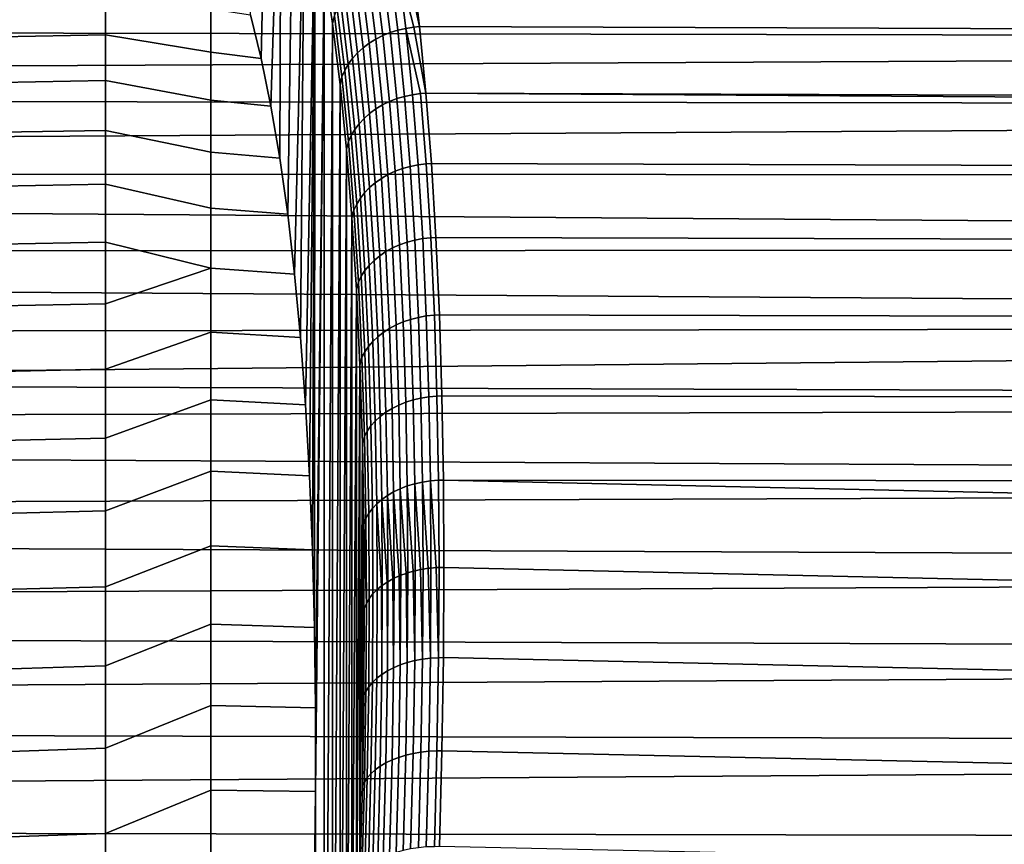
# Model space of a CAD drawing. Header units: metres. Extents: x -32 to 117, y -314 to 32.
# Tile 236 of 256: x 68.85 to 78.51, y 15.44 to 23.52. Entities that reach past the tile are written whole.
import ezdxf

# ---------------------------------------------------------------- set-up
doc = ezdxf.new("R2010")
doc.units = ezdxf.units.M
doc.layers.add('solid_24_501_064_XXX', color=7, linetype='CONTINUOUS')

msp = doc.modelspace()

# ---------------------------------------------------------------- linework, layer by layer
at = {"layer": 'solid_24_501_064_XXX'}
for points in [[(71.290466, 26.258034, 43.523327), (71.221092, 23.143894, 41.318729), (71.116653, 23.572071, 42.292984), (71.154282, 26.575193, 44.591351)], [(71.418083, 25.897945, 42.469715), (71.316727, 22.674484, 40.361717), (71.221092, 23.143894, 41.318729), (71.290466, 26.258034, 43.523327)], [(71.418083, 25.897945, 42.469715), (71.403229, 22.165522, 39.425297), (71.316727, 22.674484, 40.361717)], [(71.536858, 25.496218, 41.433258), (71.480583, 21.617029, 38.509575), (71.403229, 22.165522, 39.425297), (71.418083, 25.897945, 42.469715)], [(71.646675, 25.053158, 40.414845), (71.548523, 21.030964, 37.617775), (71.480583, 21.617029, 38.509575), (71.536858, 25.496218, 41.433258)], [(71.646675, 25.053158, 40.414845), (71.607033, 20.407358, 36.749973), (71.548523, 21.030964, 37.617775)], [(71.747368, 24.570055, 39.416561), (71.655914, 19.748438, 35.909248), (71.607033, 20.407358, 36.749973), (71.646675, 25.053158, 40.414845)], [(71.747368, 24.570055, 39.416561), (71.69516, 19.054234, 35.095654), (71.655914, 19.748438, 35.909248)], [(71.747368, 24.570055, 39.416561), (71.724632, 18.327229, 34.312088), (71.69516, 19.054234, 35.095654)], [(71.747368, 24.570055, 39.416561), (71.744324, 17.567453, 33.558598), (71.724632, 18.327229, 34.312088)], [(71.83886, 24.047318, 38.439201), (71.754173, 16.777626, 32.837864), (71.744324, 17.567453, 33.558598), (71.747368, 24.570055, 39.416561)], [(71.838875, 9.179199, 25.963276), (71.747383, 8.125929, 25.618193), (71.754173, 15.957784, 32.149929), (71.83886, 24.047318, 38.439201)], [(71.83886, 24.047318, 38.439201), (71.754173, 15.957784, 32.149929), (71.754173, 16.777626, 32.837864)], [(71.857346, 24.120373, 38.414677), (71.939438, 23.561045, 37.461967), (71.920998, 23.486185, 37.484676), (71.83886, 24.047318, 38.439201)], [(71.838875, 9.179199, 25.963276), (71.83886, 24.047318, 38.439201), (71.920998, 23.486185, 37.484676)], [(72.561356, 23.421955, 36.265057), (72.486855, 24.033379, 37.216774), (72.564278, 24.051117, 37.212242), (72.638863, 23.438965, 36.259392)], [(72.564278, 24.051117, 37.212242), (72.643051, 24.062263, 37.211876), (72.77285, 23.457481, 36.266479), (72.717705, 23.449543, 36.258137)], [(72.638863, 23.438965, 36.259392), (72.564278, 24.051117, 37.212242), (72.717705, 23.449543, 36.258137)], [(72.643051, 24.062263, 37.211876), (72.69986, 24.072939, 37.225224), (72.77285, 23.457481, 36.266479)], [(111.497986, 23.315409, 36.056721), (72.77285, 23.457481, 36.266479), (72.69986, 24.072939, 37.225224), (111.60289, 23.925457, 36.987602)], [(72.279587, 23.293907, 36.330101), (72.205627, 23.900953, 37.275009), (72.270233, 23.942682, 37.254681), (72.34436, 23.334343, 36.307766)], [(72.34436, 23.334343, 36.307766), (72.270233, 23.942682, 37.254681), (72.339104, 23.978891, 37.238098), (72.413368, 23.369385, 36.289364)], [(72.413368, 23.369385, 36.289364), (72.339104, 23.978891, 37.238098), (72.411552, 24.009224, 37.225422), (72.485939, 23.398685, 36.275082)], [(72.485939, 23.398685, 36.275082), (72.411552, 24.009224, 37.225422), (72.486855, 24.033379, 37.216774), (72.561356, 23.421955, 36.265057)], [(115.801796, 23.303093, 67.968765), (115.760559, 23.908369, 67.047089), (67.680527, 23.718575, 67.344627), (67.555435, 23.396259, 67.831902)], [(72.165291, 23.198496, 36.385662), (72.091682, 23.802637, 37.326046), (72.145912, 23.854116, 37.298874), (72.219704, 23.248474, 36.356155)], [(72.219704, 23.248474, 36.356155), (72.145912, 23.854116, 37.298874), (72.205627, 23.900953, 37.275009), (72.279587, 23.293907, 36.330101)], [(69.69474, 23.374306, 41.839127), (68.664307, 23.355223, 41.929558), (68.664307, 23.760403, 42.926773), (69.69474, 23.780828, 42.830826)], [(70.726494, 23.204098, 41.427937), (69.69474, 23.374306, 41.839127), (69.69474, 23.780828, 42.830826), (70.726494, 23.631323, 42.420895)], [(72.11689, 23.144468, 36.418335), (72.043472, 23.747023, 37.356251), (72.091682, 23.802637, 37.326046), (72.165291, 23.198496, 36.385662)], [(72.039986, 23.026428, 36.491859), (71.966972, 23.625626, 37.424549), (72.00177, 23.687824, 37.389194), (72.074989, 23.086922, 36.453854)], [(72.074989, 23.086922, 36.453854), (72.00177, 23.687824, 37.389194), (72.043472, 23.747023, 37.356251), (72.11689, 23.144468, 36.418335)], [(71.221092, 23.143894, 41.318729), (70.726494, 23.204098, 41.427937), (70.726494, 23.631323, 42.420895), (71.116653, 23.572071, 42.292984)], [(71.939438, 23.561045, 37.461967), (72.012238, 22.963583, 36.531982), (71.993729, 22.886969, 36.553638), (71.920998, 23.486185, 37.484676)], [(72.012238, 22.963583, 36.531982), (71.939438, 23.561045, 37.461967), (71.966972, 23.625626, 37.424549), (72.039986, 23.026428, 36.491859)], [(71.921013, 10.216646, 26.350132), (71.838875, 9.179199, 25.963276), (71.920998, 23.486185, 37.484676)], [(71.921013, 10.216646, 26.350132), (71.920998, 23.486185, 37.484676), (71.993729, 22.886969, 36.553638)], [(115.801796, 23.303093, 67.968765), (67.555435, 23.396259, 67.831902), (67.430183, 23.063915, 68.312431)], [(69.69474, 22.926449, 40.865395), (68.664307, 22.908211, 40.950378), (68.664307, 23.355223, 41.929558), (69.69474, 23.374306, 41.839127)], [(70.726494, 22.735174, 40.453979), (69.69474, 22.926449, 40.865395), (69.69474, 23.374306, 41.839127), (70.726494, 23.204098, 41.427937)], [(72.408882, 22.688099, 35.385559), (72.34436, 23.334343, 36.307766), (72.413368, 23.369385, 36.289364), (72.47802, 22.721899, 35.365387)], [(72.47802, 22.721899, 35.365387), (72.413368, 23.369385, 36.289364), (72.485939, 23.398685, 36.275082), (72.550697, 22.750101, 35.349537)], [(72.550697, 22.750101, 35.349537), (72.485939, 23.398685, 36.275082), (72.561356, 23.421955, 36.265057), (72.626205, 22.77243, 35.338169)], [(72.626205, 22.77243, 35.338169), (72.561356, 23.421955, 36.265057), (72.638863, 23.438965, 36.259392), (72.703796, 22.788662, 35.331394)], [(72.638863, 23.438965, 36.259392), (72.717705, 23.449543, 36.258137), (72.836296, 22.8043, 35.333927), (72.7827, 22.798637, 35.329281)], [(72.703796, 22.788662, 35.331394), (72.638863, 23.438965, 36.259392), (72.7827, 22.798637, 35.329281)], [(72.717705, 23.449543, 36.258137), (72.77285, 23.457481, 36.266479), (72.836296, 22.8043, 35.333927)], [(111.406059, 22.671379, 35.153568), (72.836296, 22.8043, 35.333927), (72.77285, 23.457481, 36.266479), (111.497986, 23.315409, 36.056721)], [(115.829468, 22.663225, 68.864891), (115.801796, 23.303093, 67.968765), (67.430183, 23.063915, 68.312431), (67.304688, 22.72167, 68.786041)], [(72.283943, 22.605099, 35.438042), (72.219704, 23.248474, 36.356155), (72.279587, 23.293907, 36.330101), (72.343979, 22.649036, 35.409859)], [(72.343979, 22.649036, 35.409859), (72.279587, 23.293907, 36.330101), (72.34436, 23.334343, 36.307766), (72.408882, 22.688099, 35.385559)], [(71.316727, 22.674484, 40.361717), (70.726494, 22.735174, 40.453979), (70.726494, 23.204098, 41.427937), (71.221092, 23.143894, 41.318729)], [(72.180801, 22.504377, 35.504913), (72.11689, 23.144468, 36.418335), (72.165291, 23.198496, 36.385662), (72.22937, 22.556719, 35.469833)], [(72.22937, 22.556719, 35.469833), (72.165291, 23.198496, 36.385662), (72.219704, 23.248474, 36.356155), (72.283943, 22.605099, 35.438042)], [(72.103539, 22.389908, 35.58353), (72.039986, 23.026428, 36.491859), (72.074989, 23.086922, 36.453854), (72.138718, 22.448589, 35.542938)], [(72.138718, 22.448589, 35.542938), (72.074989, 23.086922, 36.453854), (72.11689, 23.144468, 36.418335), (72.180801, 22.504377, 35.504913)], [(72.075607, 22.328913, 35.626293), (72.012238, 22.963583, 36.531982), (72.039986, 23.026428, 36.491859), (72.103539, 22.389908, 35.58353)], [(69.69474, 22.438051, 39.91135), (68.664307, 22.420168, 39.990993), (68.664307, 22.908211, 40.950378), (69.69474, 22.926449, 40.865395)], [(70.726494, 22.225391, 39.500774), (69.69474, 22.438051, 39.91135), (69.69474, 22.926449, 40.865395), (70.726494, 22.735174, 40.453979)], [(71.993736, 11.237569, 26.77857), (71.921013, 10.216646, 26.350132), (71.993729, 22.886969, 36.553638)], [(72.012238, 22.963583, 36.531982), (72.075607, 22.328913, 35.626293), (72.0569, 22.25149, 35.648438), (71.993729, 22.886969, 36.553638)], [(71.993736, 11.237569, 26.77857), (71.993729, 22.886969, 36.553638), (72.0569, 22.25149, 35.648438)], [(72.681305, 22.08585, 34.437637), (72.626205, 22.77243, 35.338169), (72.703796, 22.788662, 35.331394), (72.758957, 22.101259, 34.429787)], [(72.758957, 22.101259, 34.429787), (72.703796, 22.788662, 35.331394), (72.7827, 22.798637, 35.329281), (72.837906, 22.110596, 34.426834)], [(72.837906, 22.110596, 34.426834), (72.7827, 22.798637, 35.329281), (72.836296, 22.8043, 35.333927), (72.890121, 22.114496, 34.428978)], [(111.327545, 21.994619, 34.279163), (72.890121, 22.114496, 34.428978), (72.836296, 22.8043, 35.333927), (111.391205, 22.553942, 34.996681)], [(111.406059, 22.671379, 35.153568), (111.391205, 22.553942, 34.996681), (72.836296, 22.8043, 35.333927)], [(115.829468, 22.663225, 68.864891), (67.304688, 22.72167, 68.786041), (67.178917, 22.369663, 69.252518)], [(71.403229, 22.165522, 39.425297), (70.726494, 22.225391, 39.500774), (70.726494, 22.735174, 40.453979), (71.316727, 22.674484, 40.361717)], [(72.398674, 21.967386, 34.515793), (72.343979, 22.649036, 35.409859), (72.408882, 22.688099, 35.385559), (72.463699, 22.004992, 34.489586)], [(72.463699, 22.004992, 34.489586), (72.408882, 22.688099, 35.385559), (72.47802, 22.721899, 35.365387), (72.532944, 22.037477, 34.467686)], [(72.532944, 22.037477, 34.467686), (72.47802, 22.721899, 35.365387), (72.550697, 22.750101, 35.349537), (72.605721, 22.06452, 34.450314)], [(72.605721, 22.06452, 34.450314), (72.550697, 22.750101, 35.349537), (72.626205, 22.77243, 35.338169), (72.681305, 22.08585, 34.437637)], [(115.843315, 21.989231, 69.735016), (115.829468, 22.663225, 68.864891), (67.178917, 22.369663, 69.252518), (67.053032, 22.008066, 69.711632)], [(72.283806, 21.87834, 34.580059), (72.22937, 22.556719, 35.469833), (72.283943, 22.605099, 35.438042), (72.338516, 21.925028, 34.546051)], [(72.338516, 21.925028, 34.546051), (72.283943, 22.605099, 35.438042), (72.343979, 22.649036, 35.409859), (72.398674, 21.967386, 34.515793)], [(72.192863, 21.773857, 34.657948), (72.138718, 22.448589, 35.542938), (72.180801, 22.504377, 35.504913), (72.2351, 21.827784, 34.617481)], [(72.2351, 21.827784, 34.617481), (72.180801, 22.504377, 35.504913), (72.22937, 22.556719, 35.469833), (72.283806, 21.87834, 34.580059)], [(69.69474, 21.909975, 38.978687), (68.664307, 21.891972, 39.053116), (68.664307, 22.420168, 39.990993), (69.69474, 22.438051, 39.91135)], [(70.726494, 21.675667, 38.570026), (69.69474, 21.909975, 38.978687), (69.69474, 22.438051, 39.91135), (70.726494, 22.225391, 39.500774)], [(72.157532, 21.717094, 34.701057), (72.103539, 22.389908, 35.58353), (72.138718, 22.448589, 35.542938), (72.192863, 21.773857, 34.657948)], [(72.075607, 22.328913, 35.626293), (72.12944, 21.658056, 34.746387), (72.11042, 21.58041, 34.770172), (72.0569, 22.25149, 35.648438)], [(72.12944, 21.658056, 34.746387), (72.075607, 22.328913, 35.626293), (72.103539, 22.389908, 35.58353), (72.157532, 21.717094, 34.701057)], [(71.480583, 21.617029, 38.509575), (70.726494, 21.675667, 38.570026), (70.726494, 22.225391, 39.500774), (71.403229, 22.165522, 39.425297)], [(72.056908, 12.239342, 27.247206), (71.993736, 11.237569, 26.77857), (72.0569, 22.25149, 35.648438)], [(72.056908, 12.239342, 27.247206), (72.0569, 22.25149, 35.648438), (72.11042, 21.58041, 34.770172)], [(72.804245, 21.377813, 33.556091), (72.758957, 22.101259, 34.429787), (72.837906, 22.110596, 34.426834), (72.88324, 21.386477, 33.552326)], [(72.88324, 21.386477, 33.552326), (72.837906, 22.110596, 34.426834), (72.890121, 22.114496, 34.428978), (72.93425, 21.389114, 33.552898)], [(111.26281, 21.286095, 33.434128), (72.93425, 21.389114, 33.552898), (72.890121, 22.114496, 34.428978), (111.327545, 21.994619, 34.279163)], [(72.508705, 21.286072, 33.621353), (72.463699, 22.004992, 34.489586), (72.532944, 22.037477, 34.467686), (72.578033, 21.317171, 33.597782)], [(72.578033, 21.317171, 33.597782), (72.532944, 22.037477, 34.467686), (72.605721, 22.06452, 34.450314), (72.650879, 21.342989, 33.578934)], [(72.650879, 21.342989, 33.578934), (72.605721, 22.06452, 34.450314), (72.681305, 22.08585, 34.437637), (72.726532, 21.36327, 33.564987)], [(72.726532, 21.36327, 33.564987), (72.681305, 22.08585, 34.437637), (72.758957, 22.101259, 34.429787), (72.804245, 21.377813, 33.556091)], [(115.843353, 21.282194, 70.577835), (115.843315, 21.989231, 69.735016), (67.053032, 22.008066, 69.711632), (66.927208, 21.63706, 70.163155)], [(72.328499, 21.164402, 33.717842), (72.283806, 21.87834, 34.580059), (72.338516, 21.925028, 34.546051), (72.383316, 21.209307, 33.681683)], [(72.383316, 21.209307, 33.681683), (72.338516, 21.925028, 34.546051), (72.398674, 21.967386, 34.515793), (72.443581, 21.249998, 33.649414)], [(72.443581, 21.249998, 33.649414), (72.398674, 21.967386, 34.515793), (72.463699, 22.004992, 34.489586), (72.508705, 21.286072, 33.621353)], [(69.69474, 21.343153, 38.06905), (68.664307, 21.324562, 38.138428), (68.664307, 21.891972, 39.053116), (69.69474, 21.909975, 38.978687)], [(70.726494, 21.08699, 37.663418), (69.69474, 21.343153, 38.06905), (69.69474, 21.909975, 38.978687), (70.726494, 21.675667, 38.570026)], [(72.237312, 21.063759, 33.800373), (72.192863, 21.773857, 34.657948), (72.2351, 21.827784, 34.617481), (72.279671, 21.115725, 33.757538)], [(72.279671, 21.115725, 33.757538), (72.2351, 21.827784, 34.617481), (72.283806, 21.87834, 34.580059), (72.328499, 21.164402, 33.717842)], [(72.201851, 21.009018, 33.845924), (72.157532, 21.717094, 34.701057), (72.192863, 21.773857, 34.657948), (72.237312, 21.063759, 33.800373)], [(66.76857, 21.362919, 70.480659), (66.801376, 21.256794, 70.606903), (115.843353, 21.282194, 70.577835), (66.927208, 21.63706, 70.163155)], [(71.548523, 21.030964, 37.617775), (70.726494, 21.08699, 37.663418), (70.726494, 21.675667, 38.570026), (71.480583, 21.617029, 38.509575)], [(72.12944, 21.658056, 34.746387), (72.173637, 20.952042, 33.893742), (72.154236, 20.875805, 33.920952), (72.11042, 21.58041, 34.770172)], [(72.173637, 20.952042, 33.893742), (72.12944, 21.658056, 34.746387), (72.157532, 21.717094, 34.701057), (72.201851, 21.009018, 33.845924)], [(72.110428, 13.220768, 27.755571), (72.056908, 12.239342, 27.247206), (72.11042, 21.58041, 34.770172)], [(72.110428, 13.220768, 27.755571), (72.11042, 21.58041, 34.770172), (72.154236, 20.875805, 33.920952)], [(69.69474, 20.738588, 37.184048), (68.664307, 20.718962, 37.248566), (68.664307, 21.324562, 38.138428), (69.69474, 21.343153, 38.06905)], [(70.726494, 21.08699, 37.663418), (69.69474, 20.738588, 37.184048), (69.69474, 21.343153, 38.06905)], [(72.613182, 20.562056, 32.757195), (72.578033, 21.317171, 33.597782), (72.650879, 21.342989, 33.578934), (72.686089, 20.58659, 32.736912)], [(72.686089, 20.58659, 32.736912), (72.650879, 21.342989, 33.578934), (72.726532, 21.36327, 33.564987), (72.761795, 20.605768, 32.721745)], [(72.761795, 20.605768, 32.721745), (72.726532, 21.36327, 33.564987), (72.804245, 21.377813, 33.556091), (72.839546, 20.619404, 32.711834)], [(72.839546, 20.619404, 32.711834), (72.804245, 21.377813, 33.556091), (72.88324, 21.386477, 33.552326), (72.918571, 20.627359, 32.707279)], [(72.918571, 20.627359, 32.707279), (72.88324, 21.386477, 33.552326), (72.93425, 21.389114, 33.552898), (72.968613, 20.629265, 32.706955)], [(111.212204, 20.546909, 32.619274), (72.968613, 20.629265, 32.706955), (72.93425, 21.389114, 33.552898), (111.26281, 21.286095, 33.434128)], [(115.82959, 20.542488, 71.392906), (115.843353, 21.282194, 70.577835), (66.801376, 21.256794, 70.606903), (66.675499, 20.867422, 71.042709)], [(72.418243, 20.459002, 32.846447), (72.383316, 21.209307, 33.681683), (72.443581, 21.249998, 33.649414), (72.478592, 20.497944, 32.812233)], [(72.478592, 20.497944, 32.812233), (72.443581, 21.249998, 33.649414), (72.508705, 21.286072, 33.621353), (72.543785, 20.53241, 32.782383)], [(72.543785, 20.53241, 32.782383), (72.508705, 21.286072, 33.621353), (72.578033, 21.317171, 33.597782), (72.613182, 20.562056, 32.757195)], [(72.314415, 20.369263, 32.926582), (72.279671, 21.115725, 33.757538), (72.328499, 21.164402, 33.717842), (72.363335, 20.415966, 32.884689)], [(72.363335, 20.415966, 32.884689), (72.328499, 21.164402, 33.717842), (72.383316, 21.209307, 33.681683), (72.418243, 20.459002, 32.846447)], [(70.726494, 21.08699, 37.663418), (70.726494, 20.460417, 36.782574), (69.69474, 20.097351, 36.325241), (69.69474, 20.738588, 37.184048)], [(71.607033, 20.407358, 36.749973), (70.726494, 20.460417, 36.782574), (70.726494, 21.08699, 37.663418), (71.548523, 21.030964, 37.617775)], [(72.236404, 20.266733, 33.019619), (72.201851, 21.009018, 33.845924), (72.237312, 21.063759, 33.800373), (72.271965, 20.319355, 32.971706)], [(72.271965, 20.319355, 32.971706), (72.237312, 21.063759, 33.800373), (72.279671, 21.115725, 33.757538), (72.314415, 20.369263, 32.926582)], [(72.173637, 20.952042, 33.893742), (72.208084, 20.211922, 33.069847), (72.188248, 20.138685, 33.10215), (72.154236, 20.875805, 33.920952)], [(72.208084, 20.211922, 33.069847), (72.173637, 20.952042, 33.893742), (72.201851, 21.009018, 33.845924), (72.236404, 20.266733, 33.019619)], [(66.522232, 20.618773, 71.306755), (66.549721, 20.469137, 71.470337), (115.82959, 20.542488, 71.392906), (66.675499, 20.867422, 71.042709)], [(72.154236, 14.179416, 28.301994), (72.110428, 13.220768, 27.755571), (72.154236, 20.875805, 33.920952)], [(72.154236, 14.179416, 28.301994), (72.154236, 20.875805, 33.920952), (72.188248, 20.138685, 33.10215)], [(69.69474, 20.097351, 36.325241), (68.664307, 20.07625, 36.385124), (68.664307, 20.718962, 37.248566), (69.69474, 20.738588, 37.184048)], [(72.638329, 19.773504, 31.94743), (72.613182, 20.562056, 32.757195), (72.686089, 20.58659, 32.736912), (72.711281, 19.796696, 31.925772)], [(72.711281, 19.796696, 31.925772), (72.686089, 20.58659, 32.736912), (72.761795, 20.605768, 32.721745), (72.787025, 19.814724, 31.90942)], [(72.787025, 19.814724, 31.90942), (72.761795, 20.605768, 32.721745), (72.839546, 20.619404, 32.711834), (72.864807, 19.827408, 31.898535)], [(72.864807, 19.827408, 31.898535), (72.839546, 20.619404, 32.711834), (72.918571, 20.627359, 32.707279), (72.943855, 19.834625, 31.893225)], [(72.918571, 20.627359, 32.707279), (72.968613, 20.629265, 32.706955), (72.993195, 19.836201, 31.892485), (72.943855, 19.834625, 31.893225)], [(111.17588, 19.778065, 31.835299), (72.993195, 19.836201, 31.892485), (72.968613, 20.629265, 32.706955), (111.212204, 20.546909, 32.619274)], [(115.80201, 19.7712, 72.178925), (115.82959, 20.542488, 71.392906), (66.424225, 20.06214, 71.889595), (66.385017, 19.932999, 72.019058)], [(115.82959, 20.542488, 71.392906), (66.549721, 20.469137, 71.470337), (66.424225, 20.06214, 71.889595)], [(72.44323, 19.675478, 32.041847), (72.418243, 20.459002, 32.846447), (72.478592, 20.497944, 32.812233), (72.503639, 19.712593, 32.005756)], [(72.503639, 19.712593, 32.005756), (72.478592, 20.497944, 32.812233), (72.543785, 20.53241, 32.782383), (72.568886, 19.745377, 31.97418)], [(72.568886, 19.745377, 31.97418), (72.543785, 20.53241, 32.782383), (72.613182, 20.562056, 32.757195), (72.638329, 19.773504, 31.94743)], [(70.726494, 20.460417, 36.782574), (70.726494, 19.797073, 35.929077), (69.69474, 19.420574, 35.49416), (69.69474, 20.097351, 36.325241)], [(71.655914, 19.748438, 35.909248), (70.726494, 19.797073, 35.929077), (70.726494, 20.460417, 36.782574), (71.607033, 20.407358, 36.749973)], [(72.339279, 19.589756, 32.126106), (72.314415, 20.369263, 32.926582), (72.363335, 20.415966, 32.884689), (72.388268, 19.634396, 32.082096)], [(72.388268, 19.634396, 32.082096), (72.363335, 20.415966, 32.884689), (72.418243, 20.459002, 32.846447), (72.44323, 19.675478, 32.041847)], [(72.261131, 19.491592, 32.223629), (72.236404, 20.266733, 33.019619), (72.271965, 20.319355, 32.971706), (72.296761, 19.541996, 32.173439)], [(72.296761, 19.541996, 32.173439), (72.271965, 20.319355, 32.971706), (72.314415, 20.369263, 32.926582), (72.339279, 19.589756, 32.126106)], [(72.208084, 20.211922, 33.069847), (72.232735, 19.439043, 32.276176), (72.212517, 19.37134, 32.315369), (72.188248, 20.138685, 33.10215)], [(72.232735, 19.439043, 32.276176), (72.208084, 20.211922, 33.069847), (72.236404, 20.266733, 33.019619), (72.261131, 19.491592, 32.223629)], [(69.69474, 19.420574, 35.49416), (68.664307, 19.397581, 35.549648), (68.664307, 20.07625, 36.385124), (69.69474, 20.097351, 36.325241)], [(72.188248, 15.113752, 28.885721), (72.154236, 14.179416, 28.301994), (72.188248, 20.138685, 33.10215)], [(72.188248, 15.113752, 28.885721), (72.188248, 20.138685, 33.10215), (72.212517, 19.37134, 32.315369)], [(115.80201, 19.7712, 72.178925), (66.385017, 19.932999, 72.019058), (66.298981, 19.646601, 72.300301)], [(70.726494, 19.797073, 35.929077), (70.726494, 19.098152, 35.104458), (69.69474, 18.709455, 34.692261), (69.69474, 19.420574, 35.49416)], [(71.69516, 19.054234, 35.095654), (70.726494, 19.098152, 35.104458), (70.726494, 19.797073, 35.929077), (71.655914, 19.748438, 35.909248)], [(72.65345, 18.953089, 31.170002), (72.638329, 19.773504, 31.94743), (72.711281, 19.796696, 31.925772), (72.726425, 18.974884, 31.147018)], [(72.726425, 18.974884, 31.147018), (72.711281, 19.796696, 31.925772), (72.787025, 19.814724, 31.90942), (72.802193, 18.991714, 31.12953)], [(72.802193, 18.991714, 31.12953), (72.787025, 19.814724, 31.90942), (72.864807, 19.827408, 31.898535), (72.87999, 19.00341, 31.117708)], [(72.87999, 19.00341, 31.117708), (72.864807, 19.827408, 31.898535), (72.943855, 19.834625, 31.893225), (72.959053, 19.009859, 31.11167)], [(72.943855, 19.834625, 31.893225), (72.993195, 19.836201, 31.892485), (73.007957, 19.01119, 31.110744), (72.959053, 19.009859, 31.11167)], [(111.154099, 18.980469, 31.082827), (73.007957, 19.01119, 31.110744), (72.993195, 19.836201, 31.892485), (111.17588, 19.778065, 31.835299)], [(115.760841, 18.968693, 72.935349), (115.80201, 19.7712, 72.178925), (66.298981, 19.646601, 72.300301), (66.173897, 19.222687, 72.702293)], [(72.458252, 18.860296, 31.269377), (72.44323, 19.675478, 32.041847), (72.503639, 19.712593, 32.005756), (72.518692, 18.89551, 31.231483)], [(72.518692, 18.89551, 31.231483), (72.503639, 19.712593, 32.005756), (72.568886, 19.745377, 31.97418), (72.583977, 18.926544, 31.19825)], [(72.583977, 18.926544, 31.19825), (72.568886, 19.745377, 31.97418), (72.638329, 19.773504, 31.94743), (72.65345, 18.953089, 31.170002)], [(72.354225, 18.778755, 31.357595), (72.339279, 19.589756, 32.126106), (72.388268, 19.634396, 32.082096), (72.403252, 18.821249, 31.311554)], [(72.403252, 18.821249, 31.311554), (72.388268, 19.634396, 32.082096), (72.44323, 19.675478, 32.041847), (72.458252, 18.860296, 31.269377)], [(72.275986, 18.685137, 31.459425), (72.261131, 19.491592, 32.223629), (72.296761, 19.541996, 32.173439), (72.311661, 18.733234, 31.407049)], [(72.311661, 18.733234, 31.407049), (72.296761, 19.541996, 32.173439), (72.339279, 19.589756, 32.126106), (72.354225, 18.778755, 31.357595)], [(69.69474, 18.709455, 34.692261), (68.664307, 18.68417, 34.743637), (68.664307, 19.397581, 35.549648), (69.69474, 19.420574, 35.49416)], [(72.232735, 19.439043, 32.276176), (72.247551, 18.634941, 31.514206), (72.227058, 18.576305, 31.562622), (72.212517, 19.37134, 32.315369)], [(72.247551, 18.634941, 31.514206), (72.232735, 19.439043, 32.276176), (72.261131, 19.491592, 32.223629), (72.275986, 18.685137, 31.459425)], [(72.212517, 16.021805, 29.504774), (72.188248, 15.113752, 28.885721), (72.212517, 19.37134, 32.315369)], [(72.212517, 16.021805, 29.504774), (72.212517, 19.37134, 32.315369), (72.227058, 18.576305, 31.562622)], [(115.760841, 18.968693, 72.935349), (66.173897, 19.222687, 72.702293), (66.049141, 18.790609, 73.09539)], [(70.726494, 19.098152, 35.104458), (70.726494, 18.36491, 34.310207), (69.69474, 17.965252, 33.920971), (69.69474, 18.709455, 34.692261)], [(71.724632, 18.327229, 34.312088), (70.726494, 18.36491, 34.310207), (70.726494, 19.098152, 35.104458), (71.69516, 19.054234, 35.095654)], [(115.70607, 18.136072, 73.660881), (115.760841, 18.968693, 72.935349), (66.049141, 18.790609, 73.09539), (65.924881, 18.350586, 73.479385)], [(72.583977, 18.926544, 31.19825), (72.58902, 18.077482, 30.456097), (72.574692, 18.07159, 30.463116), (72.518692, 18.89551, 31.231483)], [(72.65345, 18.953089, 31.170002), (72.658501, 18.102388, 30.426414), (72.641304, 18.096756, 30.433125), (72.583977, 18.926544, 31.19825)], [(72.583977, 18.926544, 31.19825), (72.641304, 18.096756, 30.433125), (72.58902, 18.077482, 30.456097)], [(72.726425, 18.974884, 31.147018), (72.731491, 18.122734, 30.402166), (72.711372, 18.117676, 30.408195), (72.65345, 18.953089, 31.170002)], [(72.65345, 18.953089, 31.170002), (72.711372, 18.117676, 30.408195), (72.658501, 18.102388, 30.426414)], [(72.802193, 18.991714, 31.12953), (72.807259, 18.138321, 30.383593), (72.784264, 18.134151, 30.388561), (72.726425, 18.974884, 31.147018)], [(72.726425, 18.974884, 31.147018), (72.784264, 18.134151, 30.388561), (72.731491, 18.122734, 30.402166)], [(72.87999, 19.00341, 31.117708), (72.885063, 18.148993, 30.370874), (72.859283, 18.14603, 30.374403), (72.802193, 18.991714, 31.12953)], [(72.802193, 18.991714, 31.12953), (72.859283, 18.14603, 30.374403), (72.807259, 18.138321, 30.383593)], [(72.959053, 19.009859, 31.11167), (72.964134, 18.154644, 30.364138), (72.935738, 18.153202, 30.365856), (72.87999, 19.00341, 31.117708)], [(72.87999, 19.00341, 31.117708), (72.935738, 18.153202, 30.365856), (72.885063, 18.148993, 30.370874)], [(72.964134, 18.154644, 30.364138), (72.959053, 19.009859, 31.11167), (73.007957, 19.01119, 31.110744), (73.012909, 18.155605, 30.362991)], [(73.007957, 19.01119, 31.110744), (111.146767, 18.155605, 30.362991), (111.154099, 17.303421, 29.675619), (73.012909, 18.155605, 30.362991)], [(111.154099, 18.980469, 31.082827), (111.146767, 18.155605, 30.362991), (73.007957, 19.01119, 31.110744)], [(72.458252, 18.860296, 31.269377), (72.463272, 18.01502, 30.530535), (72.454323, 18.009493, 30.537123), (72.403252, 18.821249, 31.311554)], [(72.518692, 18.89551, 31.231483), (72.523727, 18.048264, 30.490917), (72.512169, 18.042412, 30.49789), (72.458252, 18.860296, 31.269377)], [(72.458252, 18.860296, 31.269377), (72.512169, 18.042412, 30.49789), (72.463272, 18.01502, 30.530535)], [(72.518692, 18.89551, 31.231483), (72.574692, 18.07159, 30.463116), (72.523727, 18.048264, 30.490917)], [(72.28096, 17.848913, 30.728495), (72.275986, 18.685137, 31.459425), (72.311661, 18.733234, 31.407049), (72.316643, 17.894617, 30.674026)], [(72.316643, 17.894617, 30.674026), (72.311661, 18.733234, 31.407049), (72.354225, 18.778755, 31.357595), (72.359222, 17.937817, 30.622543)], [(72.403252, 18.821249, 31.311554), (72.408257, 17.978083, 30.574554), (72.40168, 17.973141, 30.580446), (72.354225, 18.778755, 31.357595)], [(72.354225, 18.778755, 31.357595), (72.40168, 17.973141, 30.580446), (72.359222, 17.937817, 30.622543)], [(72.403252, 18.821249, 31.311554), (72.454323, 18.009493, 30.537123), (72.408257, 17.978083, 30.574554)], [(69.69474, 17.965252, 33.920971), (68.664307, 17.937294, 33.968536), (68.664307, 18.68417, 34.743637), (69.69474, 18.709455, 34.692261)], [(72.247551, 18.634941, 31.514206), (72.25251, 17.801157, 30.785408), (72.227058, 18.576305, 31.562622)], [(72.25251, 17.801157, 30.785408), (72.247551, 18.634941, 31.514206), (72.275986, 18.685137, 31.459425), (72.28096, 17.848913, 30.728495)], [(72.227058, 16.901157, 30.157005), (72.212517, 16.021805, 29.504774), (72.227058, 18.576305, 31.562622)], [(72.25251, 17.801157, 30.785408), (72.231873, 17.752676, 30.843185), (72.227058, 16.901157, 30.157005), (72.227058, 18.576305, 31.562622)], [(65.894295, 18.290638, 73.530319), (65.801109, 17.902807, 73.854134), (115.70607, 18.136072, 73.660881), (65.924881, 18.350586, 73.479385)], [(70.726494, 18.36491, 34.310207), (70.726494, 17.598663, 33.547745), (69.69474, 17.18928, 33.181652), (69.69474, 17.965252, 33.920971)], [(71.744324, 17.567453, 33.558598), (70.726494, 17.598663, 33.547745), (70.726494, 18.36491, 34.310207), (71.724632, 18.327229, 34.312088)], [(72.87999, 17.265144, 29.659128), (72.885063, 18.148993, 30.370874), (72.935738, 18.153202, 30.365856), (72.959053, 17.26997, 29.651728)], [(72.935738, 18.153202, 30.365856), (72.964134, 18.154644, 30.364138), (72.959053, 17.26997, 29.651728)], [(72.959053, 17.26997, 29.651728), (72.964134, 18.154644, 30.364138), (73.012909, 18.155605, 30.362991), (73.007957, 17.270699, 29.650293)], [(73.012909, 18.155605, 30.362991), (111.154099, 17.303421, 29.675619), (111.17588, 16.423788, 29.020744), (73.007957, 17.270699, 29.650293)], [(115.638115, 17.273754, 74.354836), (115.70607, 18.136072, 73.660881), (65.801109, 17.902807, 73.854134), (65.677727, 17.447453, 74.21949)], [(72.518692, 17.171833, 29.785147), (72.523727, 18.048264, 30.490917), (72.574692, 18.07159, 30.463116), (72.583977, 17.199175, 29.748814)], [(72.574692, 18.07159, 30.463116), (72.58902, 18.077482, 30.456097), (72.583977, 17.199175, 29.748814)], [(72.583977, 17.199175, 29.748814), (72.58902, 18.077482, 30.456097), (72.641304, 18.096756, 30.433125), (72.65345, 17.222383, 29.717766)], [(72.641304, 18.096756, 30.433125), (72.658501, 18.102388, 30.426414), (72.65345, 17.222383, 29.717766)], [(72.65345, 17.222383, 29.717766), (72.658501, 18.102388, 30.426414), (72.711372, 18.117676, 30.408195), (72.726425, 17.241232, 29.69231)], [(72.711372, 18.117676, 30.408195), (72.731491, 18.122734, 30.402166), (72.726425, 17.241232, 29.69231)], [(72.726425, 17.241232, 29.69231), (72.731491, 18.122734, 30.402166), (72.784264, 18.134151, 30.388561), (72.802193, 17.255533, 29.672699)], [(72.784264, 18.134151, 30.388561), (72.807259, 18.138321, 30.383593), (72.802193, 17.255533, 29.672699)], [(72.802193, 17.255533, 29.672699), (72.807259, 18.138321, 30.383593), (72.859283, 18.14603, 30.374403), (72.87999, 17.265144, 29.659128)], [(72.859283, 18.14603, 30.374403), (72.885063, 18.148993, 30.370874), (72.87999, 17.265144, 29.659128)], [(69.69474, 17.18928, 33.181652), (68.664307, 17.158291, 33.225727), (68.664307, 17.937294, 33.968536), (69.69474, 17.965252, 33.920971)], [(72.354225, 17.067911, 29.922028), (72.359222, 17.937817, 30.622543), (72.40168, 17.973141, 30.580446), (72.403244, 17.105875, 29.872183)], [(72.40168, 17.973141, 30.580446), (72.408257, 17.978083, 30.574554), (72.403244, 17.105875, 29.872183)], [(72.403244, 17.105875, 29.872183), (72.408257, 17.978083, 30.574554), (72.454323, 18.009493, 30.537123), (72.458252, 17.140631, 29.826406)], [(72.454323, 18.009493, 30.537123), (72.463272, 18.01502, 30.530535), (72.458252, 17.140631, 29.826406)], [(72.458252, 17.140631, 29.826406), (72.463272, 18.01502, 30.530535), (72.512169, 18.042412, 30.49789), (72.518692, 17.171833, 29.785147)], [(72.512169, 18.042412, 30.49789), (72.523727, 18.048264, 30.490917), (72.518692, 17.171833, 29.785147)], [(72.275986, 16.983885, 30.031904), (72.28096, 17.848913, 30.728495), (72.316643, 17.894617, 30.674026), (72.311661, 17.027113, 29.975443)], [(72.311661, 17.027113, 29.975443), (72.316643, 17.894617, 30.674026), (72.359222, 17.937817, 30.622543), (72.354225, 17.067911, 29.922028)], [(72.25251, 17.801157, 30.785408), (72.247551, 16.938654, 30.090851), (72.227058, 16.901157, 30.157005), (72.231873, 17.752676, 30.843185)], [(72.247551, 16.938654, 30.090851), (72.25251, 17.801157, 30.785408), (72.28096, 17.848913, 30.728495), (72.275986, 16.983885, 30.031904)], [(70.726494, 17.598663, 33.547745), (70.726494, 16.800789, 32.818443), (69.69474, 16.38291, 32.475609), (69.69474, 17.18928, 33.181652)], [(71.754173, 16.777626, 32.837864), (70.726494, 16.800789, 32.818443), (70.726494, 17.598663, 33.547745), (71.744324, 17.567453, 33.558598)], [(115.638115, 17.273754, 74.354836), (65.677727, 17.447453, 74.21949), (65.554878, 16.984747, 74.575279)], [(115.556938, 16.382875, 75.015938), (115.638115, 17.273754, 74.354836), (65.554878, 16.984747, 74.575279), (65.432747, 16.514923, 74.921341)], [(69.69474, 17.18928, 33.181652), (69.69474, 16.38291, 32.475609), (68.664307, 16.348557, 32.516548), (68.664307, 17.158291, 33.225727)], [(72.503639, 16.267443, 29.114931), (72.518692, 17.171833, 29.785147), (72.583977, 17.199175, 29.748814), (72.568886, 16.292847, 29.077164)], [(72.568886, 16.292847, 29.077164), (72.583977, 17.199175, 29.748814), (72.65345, 17.222383, 29.717766), (72.638329, 16.314306, 29.044819)], [(72.638329, 16.314306, 29.044819), (72.65345, 17.222383, 29.717766), (72.726425, 17.241232, 29.69231), (72.711281, 16.331608, 29.018217)], [(72.711281, 16.331608, 29.018217), (72.726425, 17.241232, 29.69231), (72.802193, 17.255533, 29.672699), (72.787025, 16.344582, 28.997623)], [(72.787025, 16.344582, 28.997623), (72.802193, 17.255533, 29.672699), (72.87999, 17.265144, 29.659128), (72.864807, 16.3531, 28.983242)], [(72.864807, 16.3531, 28.983242), (72.87999, 17.265144, 29.659128), (72.959053, 17.26997, 29.651728), (72.943855, 16.357077, 28.975212)], [(72.943855, 16.357077, 28.975212), (72.959053, 17.26997, 29.651728), (73.007957, 17.270699, 29.650293), (72.993195, 16.357628, 28.9736)], [(73.007957, 17.270699, 29.650293), (111.17588, 16.423788, 29.020744), (111.212219, 15.518073, 28.39963), (72.993195, 16.357628, 28.9736)], [(72.339279, 16.170254, 29.256802), (72.354225, 17.067911, 29.922028), (72.403244, 17.105875, 29.872183), (72.38826, 16.205841, 29.205198)], [(72.38826, 16.205841, 29.205198), (72.403244, 17.105875, 29.872183), (72.458252, 17.140631, 29.826406), (72.44323, 16.238346, 29.157751)], [(72.44323, 16.238346, 29.157751), (72.458252, 17.140631, 29.826406), (72.518692, 17.171833, 29.785147), (72.503639, 16.267443, 29.114931)], [(72.261131, 16.091259, 29.370407), (72.275986, 16.983885, 30.031904), (72.311661, 17.027113, 29.975443), (72.296761, 16.131933, 29.312054)], [(72.296761, 16.131933, 29.312054), (72.311661, 17.027113, 29.975443), (72.354225, 17.067911, 29.922028), (72.339279, 16.170254, 29.256802)], [(72.232735, 16.048632, 29.431284), (72.212517, 16.021805, 29.504774), (72.227058, 16.901157, 30.157005), (72.247551, 16.938654, 30.090851)], [(72.232735, 16.048632, 29.431284), (72.247551, 16.938654, 30.090851), (72.275986, 16.983885, 30.031904), (72.261131, 16.091259, 29.370407)], [(70.726494, 16.800789, 32.818443), (70.726494, 15.972723, 32.123611), (69.69474, 15.547568, 31.804092), (69.69474, 16.38291, 32.475609)], [(71.754173, 16.777626, 32.837864), (71.754173, 15.957784, 32.149929), (70.726494, 15.972723, 32.123611), (70.726494, 16.800789, 32.818443)], [(115.556938, 16.382875, 75.015938), (65.432747, 16.514923, 74.921341), (65.31134, 16.038193, 75.257523)], [(115.46328, 15.464045, 75.643303), (115.556938, 16.382875, 75.015938), (65.31134, 16.038193, 75.257523), (65.190529, 15.554741, 75.58371)], [(69.69474, 16.38291, 32.475609), (69.69474, 15.547568, 31.804092), (68.664307, 15.509541, 31.842262), (68.664307, 16.348557, 32.516548)], [(72.613182, 15.379916, 28.408861), (72.638329, 16.314306, 29.044819), (72.711281, 16.331608, 29.018217), (72.686089, 15.395628, 28.38118)], [(72.686089, 15.395628, 28.38118), (72.711281, 16.331608, 29.018217), (72.787025, 16.344582, 28.997623), (72.761795, 15.407237, 28.359657)], [(72.761795, 15.407237, 28.359657), (72.787025, 16.344582, 28.997623), (72.864807, 16.3531, 28.983242), (72.839546, 15.414629, 28.344509)], [(72.839546, 15.414629, 28.344509), (72.864807, 16.3531, 28.983242), (72.943855, 16.357077, 28.975212), (72.918571, 15.41773, 28.335882)], [(72.918571, 15.41773, 28.335882), (72.943855, 16.357077, 28.975212), (72.993195, 16.357628, 28.9736), (72.96862, 15.417869, 28.334044)], [(72.993195, 16.357628, 28.9736), (111.212219, 15.518073, 28.39963), (111.26284, 14.587063, 27.81308), (72.96862, 15.417869, 28.334044)], [(72.363335, 15.279723, 28.574871), (72.38826, 16.205841, 29.205198), (72.44323, 16.238346, 29.157751), (72.418243, 15.309912, 28.525848)], [(72.418243, 15.309912, 28.525848), (72.44323, 16.238346, 29.157751), (72.503639, 16.267443, 29.114931), (72.478592, 15.336845, 28.481556)], [(72.478592, 15.336845, 28.481556), (72.503639, 16.267443, 29.114931), (72.568886, 16.292847, 29.077164), (72.543785, 15.360257, 28.442432)], [(72.543785, 15.360257, 28.442432), (72.568886, 16.292847, 29.077164), (72.638329, 16.314306, 29.044819), (72.613182, 15.379916, 28.408861)], [(72.236404, 15.172758, 28.745266), (72.261131, 16.091259, 29.370407), (72.296761, 16.131933, 29.312054), (72.271965, 15.210806, 28.685125)], [(72.271965, 15.210806, 28.685125), (72.296761, 16.131933, 29.312054), (72.339279, 16.170254, 29.256802), (72.314415, 15.246579, 28.628139)], [(72.314415, 15.246579, 28.628139), (72.339279, 16.170254, 29.256802), (72.38826, 16.205841, 29.205198), (72.363335, 15.279723, 28.574871)], [(72.208084, 15.132812, 28.807968), (72.188248, 15.113752, 28.885721), (72.212517, 16.021805, 29.504774), (72.232735, 16.048632, 29.431284)], [(72.208084, 15.132812, 28.807968), (72.232735, 16.048632, 29.431284), (72.261131, 16.091259, 29.370407), (72.236404, 15.172758, 28.745266)], [(70.726494, 15.972723, 32.123611), (70.726494, 15.115952, 31.464502), (69.69474, 14.684733, 31.168289), (69.69474, 15.547568, 31.804092)], [(71.754173, 15.957784, 32.149929), (71.744324, 15.110853, 31.497248), (70.726494, 15.115952, 31.464502), (70.726494, 15.972723, 32.123611)], [(71.747383, 8.125929, 25.618193), (71.744324, 15.110853, 31.497248), (71.754173, 15.957784, 32.149929)], [(115.411713, 14.994534, 75.943924), (115.46328, 15.464045, 75.643303), (65.190529, 15.554741, 75.58371), (65.070473, 15.064807, 75.899757)], [(69.69474, 15.547568, 31.804092), (69.69474, 14.684733, 31.168289), (68.664307, 14.642746, 31.204082), (68.664307, 15.509541, 31.842262)]]:
    msp.add_3dface(points, dxfattribs=at)

doc.saveas('drawing.dxf')
